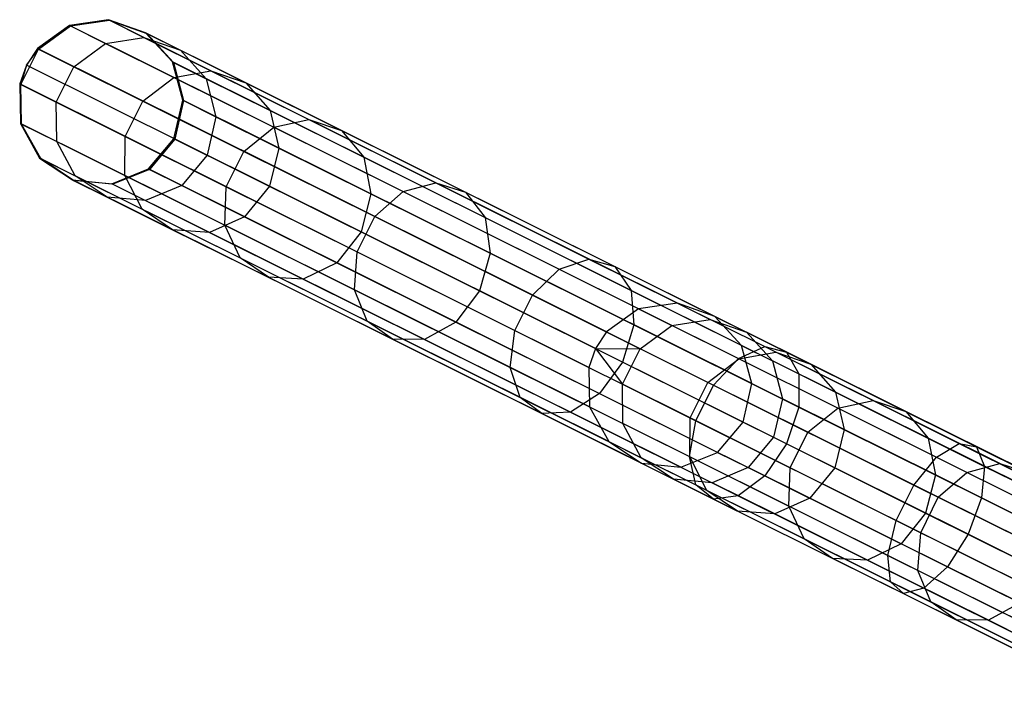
# Model space of a CAD drawing. Extents: x -91 to 92, y -91 to 92.
# Tile 110 of 256: x -81.78 to -69.86, y 33.59 to 41.76. Entities that reach past the tile are written whole.
import ezdxf

# ---------------------------------------------------------------- set-up
doc = ezdxf.new("R2010")
doc.units = 0
doc.header["$LTSCALE"] = 25.4
doc.layers.get('0').update_dxf_attribs({"linetype": 'CONTINUOUS'})

# ---------------------------------------------------------------- blocks, each defined once
blk = doc.blocks.new('NL2500012258_STL_2')
at = {"color": 0}
for p, q in [((11.067, 41.264, 48.947), (10.68, 40.983, 48.963)), ((11.067, 41.264, 48.947), (10.68, 40.983, 48.963)), ((10.693, 40.977, 45.838), (11.081, 41.257, 45.856)), ((10.693, 40.977, 45.838), (11.081, 41.257, 45.856)), ((11.54, 41.332, 48.92), (11.067, 41.264, 48.947)), ((11.54, 41.332, 48.92), (11.067, 41.264, 48.947)), ((17.953, 37.835, 158.947), (11.067, 41.264, 48.947)), ((17.953, 37.835, 158.947), (11.067, 41.264, 48.947)), ((11.067, 41.264, 48.947), (11.081, 41.257, 45.856)), ((11.067, 41.264, 48.947), (11.081, 41.257, 45.856)), ((11.081, 41.257, 45.856), (11.553, 41.326, 45.887)), ((11.081, 41.257, 45.856), (11.553, 41.326, 45.887)), ((11.081, 41.257, 45.856), (11.505, 41.046, 42.801)), ((11.081, 41.257, 45.856), (11.505, 41.046, 42.801)), ((18.426, 37.904, 158.92), (11.54, 41.332, 48.92)), ((11.99, 41.172, 48.887), (11.54, 41.332, 48.92)), ((18.426, 37.904, 158.92), (11.54, 41.332, 48.92)), ((11.54, 41.332, 48.92), (11.553, 41.326, 45.887)), ((11.54, 41.332, 48.92), (11.553, 41.326, 45.887)), ((11.99, 41.172, 48.887), (11.54, 41.332, 48.92)), ((11.553, 41.326, 45.887), (11.97, 41.118, 42.89)), ((11.553, 41.326, 45.887), (11.97, 41.118, 42.89)), ((11.553, 41.326, 45.887), (12.003, 41.166, 45.925)), ((11.553, 41.326, 45.887), (12.003, 41.166, 45.925)), ((11.505, 41.046, 42.801), (11.97, 41.118, 42.89)), ((11.505, 41.046, 42.801), (11.97, 41.118, 42.89)), ((11.97, 41.118, 42.89), (12.78, 40.715, 39.995)), ((11.97, 41.118, 42.89), (12.78, 40.715, 39.995)), ((11.97, 41.118, 42.89), (12.41, 40.964, 42.997)), ((11.97, 41.118, 42.89), (12.41, 40.964, 42.997)), ((18.876, 37.744, 158.887), (11.99, 41.172, 48.887)), ((12.314, 40.822, 48.856), (11.99, 41.172, 48.887)), ((18.876, 37.744, 158.887), (11.99, 41.172, 48.887)), ((11.99, 41.172, 48.887), (12.003, 41.166, 45.925)), ((11.99, 41.172, 48.887), (12.003, 41.166, 45.925)), ((12.314, 40.822, 48.856), (11.99, 41.172, 48.887)), ((12.003, 41.166, 45.925), (12.41, 40.964, 42.997)), ((12.003, 41.166, 45.925), (12.41, 40.964, 42.997)), ((12.003, 41.166, 45.925), (12.327, 40.815, 45.96)), ((12.003, 41.166, 45.925), (12.327, 40.815, 45.96)), ((10.68, 40.983, 48.963), (10.547, 40.782, 48.965)), ((10.68, 40.983, 48.963), (10.547, 40.782, 48.965)), ((17.565, 37.555, 158.963), (10.68, 40.983, 48.963)), ((17.565, 37.555, 158.963), (10.68, 40.983, 48.963)), ((10.68, 40.983, 48.963), (10.693, 40.977, 45.838)), ((10.68, 40.983, 48.963), (10.693, 40.977, 45.838)), ((11.122, 40.763, 42.75), (11.505, 41.046, 42.801)), ((11.122, 40.763, 42.75), (11.505, 41.046, 42.801)), ((11.505, 41.046, 42.801), (12.331, 40.635, 39.85)), ((11.505, 41.046, 42.801), (12.331, 40.635, 39.85)), ((10.48, 40.548, 45.838), (10.693, 40.977, 45.838)), ((10.48, 40.548, 45.838), (10.693, 40.977, 45.838)), ((10.547, 40.782, 48.965), (10.693, 40.977, 45.838)), ((10.547, 40.782, 48.965), (10.693, 40.977, 45.838)), ((10.693, 40.977, 45.838), (11.122, 40.763, 42.75)), ((10.693, 40.977, 45.838), (11.122, 40.763, 42.75)), ((12.41, 40.964, 42.997), (13.201, 40.57, 40.17)), ((12.41, 40.964, 42.997), (13.201, 40.57, 40.17)), ((12.41, 40.964, 42.997), (12.724, 40.618, 43.099)), ((12.41, 40.964, 42.997), (12.724, 40.618, 43.099)), ((10.547, 40.782, 48.965), (10.467, 40.555, 48.963)), ((10.547, 40.782, 48.965), (10.467, 40.555, 48.963)), ((10.547, 40.782, 48.965), (10.48, 40.548, 45.838)), ((10.547, 40.782, 48.965), (10.48, 40.548, 45.838)), ((17.433, 37.354, 158.965), (10.547, 40.782, 48.965)), ((17.433, 37.354, 158.965), (10.547, 40.782, 48.965)), ((10.909, 40.335, 42.75), (11.122, 40.763, 42.75)), ((10.909, 40.335, 42.75), (11.122, 40.763, 42.75)), ((11.122, 40.763, 42.75), (11.957, 40.348, 39.768)), ((11.122, 40.763, 42.75), (11.957, 40.348, 39.768)), ((19.2, 37.393, 158.856), (12.314, 40.822, 48.856)), ((12.438, 40.36, 48.833), (12.314, 40.822, 48.856)), ((19.2, 37.393, 158.856), (12.314, 40.822, 48.856)), ((12.314, 40.822, 48.856), (12.327, 40.815, 45.96)), ((12.314, 40.822, 48.856), (12.327, 40.815, 45.96)), ((12.438, 40.36, 48.833), (12.314, 40.822, 48.856)), ((12.327, 40.815, 45.96), (12.724, 40.618, 43.099)), ((12.327, 40.815, 45.96), (12.724, 40.618, 43.099)), ((12.327, 40.815, 45.96), (12.45, 40.354, 45.985)), ((12.327, 40.815, 45.96), (12.45, 40.354, 45.985)), ((11.957, 40.348, 39.768), (12.331, 40.635, 39.85)), ((11.957, 40.348, 39.768), (12.331, 40.635, 39.85)), ((12.331, 40.635, 39.85), (12.78, 40.715, 39.995)), ((12.331, 40.635, 39.85), (12.78, 40.715, 39.995)), ((12.331, 40.635, 39.85), (13.54, 40.033, 37.069)), ((12.331, 40.635, 39.85), (13.54, 40.033, 37.069)), ((12.78, 40.715, 39.995), (13.966, 40.124, 37.267)), ((12.78, 40.715, 39.995), (13.966, 40.124, 37.267)), ((12.78, 40.715, 39.995), (13.201, 40.57, 40.17)), ((12.78, 40.715, 39.995), (13.201, 40.57, 40.17)), ((17.352, 37.126, 158.963), (10.467, 40.555, 48.963)), ((17.352, 37.126, 158.963), (10.467, 40.555, 48.963)), ((10.467, 40.555, 48.963), (10.476, 40.077, 48.947)), ((10.467, 40.555, 48.963), (10.48, 40.548, 45.838)), ((10.467, 40.555, 48.963), (10.476, 40.077, 48.947)), ((10.467, 40.555, 48.963), (10.48, 40.548, 45.838)), ((10.489, 40.07, 45.856), (10.48, 40.548, 45.838)), ((10.48, 40.548, 45.838), (10.909, 40.335, 42.75)), ((10.48, 40.548, 45.838), (10.909, 40.335, 42.75)), ((10.489, 40.07, 45.856), (10.48, 40.548, 45.838)), ((12.724, 40.618, 43.099), (13.498, 40.232, 40.335)), ((12.724, 40.618, 43.099), (13.498, 40.232, 40.335)), ((12.724, 40.618, 43.099), (12.841, 40.159, 43.171)), ((12.724, 40.618, 43.099), (12.841, 40.159, 43.171)), ((13.201, 40.57, 40.17), (14.359, 39.993, 37.506)), ((13.201, 40.57, 40.17), (14.359, 39.993, 37.506)), ((13.201, 40.57, 40.17), (13.498, 40.232, 40.335)), ((13.201, 40.57, 40.17), (13.498, 40.232, 40.335)), ((10.914, 39.859, 42.801), (10.909, 40.335, 42.75)), ((10.909, 40.335, 42.75), (11.743, 39.919, 39.768)), ((10.909, 40.335, 42.75), (11.743, 39.919, 39.768)), ((10.914, 39.859, 42.801), (10.909, 40.335, 42.75)), ((11.743, 39.919, 39.768), (11.957, 40.348, 39.768)), ((11.743, 39.919, 39.768), (11.957, 40.348, 39.768)), ((11.957, 40.348, 39.768), (13.179, 39.739, 36.957)), ((11.957, 40.348, 39.768), (13.179, 39.739, 36.957)), ((12.333, 39.893, 48.825), (12.438, 40.36, 48.833)), ((12.333, 39.893, 48.825), (12.438, 40.36, 48.833)), ((12.45, 40.354, 45.985), (12.345, 39.887, 45.994)), ((12.45, 40.354, 45.985), (12.345, 39.887, 45.994)), ((19.324, 36.931, 158.833), (12.438, 40.36, 48.833)), ((19.324, 36.931, 158.833), (12.438, 40.36, 48.833)), ((12.438, 40.36, 48.833), (12.45, 40.354, 45.985)), ((12.438, 40.36, 48.833), (12.45, 40.354, 45.985)), ((12.45, 40.354, 45.985), (12.841, 40.159, 43.171)), ((12.45, 40.354, 45.985), (12.841, 40.159, 43.171)), ((12.841, 40.159, 43.171), (12.734, 39.693, 43.197)), ((12.841, 40.159, 43.171), (12.734, 39.693, 43.197)), ((12.841, 40.159, 43.171), (13.602, 39.78, 40.452)), ((12.841, 40.159, 43.171), (13.602, 39.78, 40.452)), ((13.498, 40.232, 40.335), (14.63, 39.668, 37.731)), ((13.498, 40.232, 40.335), (14.63, 39.668, 37.731)), ((13.498, 40.232, 40.335), (13.602, 39.78, 40.452)), ((13.498, 40.232, 40.335), (13.602, 39.78, 40.452)), ((17.362, 36.648, 158.947), (10.476, 40.077, 48.947)), ((10.476, 40.077, 48.947), (10.707, 39.658, 48.92)), ((17.362, 36.648, 158.947), (10.476, 40.077, 48.947)), ((10.476, 40.077, 48.947), (10.489, 40.07, 45.856)), ((10.476, 40.077, 48.947), (10.707, 39.658, 48.92)), ((10.476, 40.077, 48.947), (10.489, 40.07, 45.856)), ((10.72, 39.652, 45.887), (10.489, 40.07, 45.856)), ((10.489, 40.07, 45.856), (10.914, 39.859, 42.801)), ((10.489, 40.07, 45.856), (10.914, 39.859, 42.801)), ((10.72, 39.652, 45.887), (10.489, 40.07, 45.856)), ((13.179, 39.739, 36.957), (13.54, 40.033, 37.069)), ((13.179, 39.739, 36.957), (13.54, 40.033, 37.069)), ((13.54, 40.033, 37.069), (13.966, 40.124, 37.267)), ((13.54, 40.033, 37.069), (13.966, 40.124, 37.267)), ((13.54, 40.033, 37.069), (15.106, 39.253, 34.519)), ((13.54, 40.033, 37.069), (15.106, 39.253, 34.519)), ((13.966, 40.124, 37.267), (15.502, 39.359, 34.766)), ((13.966, 40.124, 37.267), (15.502, 39.359, 34.766)), ((13.966, 40.124, 37.267), (14.359, 39.993, 37.506)), ((13.966, 40.124, 37.267), (14.359, 39.993, 37.506)), ((11.74, 39.448, 39.85), (11.743, 39.919, 39.768)), ((11.74, 39.448, 39.85), (11.743, 39.919, 39.768)), ((11.743, 39.919, 39.768), (12.966, 39.311, 36.957)), ((11.743, 39.919, 39.768), (12.966, 39.311, 36.957)), ((14.359, 39.993, 37.506), (15.86, 39.246, 35.063)), ((14.359, 39.993, 37.506), (15.86, 39.246, 35.063)), ((14.359, 39.993, 37.506), (14.63, 39.668, 37.731)), ((14.359, 39.993, 37.506), (14.63, 39.668, 37.731)), ((11.136, 39.444, 42.89), (10.914, 39.859, 42.801)), ((10.914, 39.859, 42.801), (11.74, 39.448, 39.85)), ((10.914, 39.859, 42.801), (11.74, 39.448, 39.85)), ((11.136, 39.444, 42.89), (10.914, 39.859, 42.801)), ((12.024, 39.528, 48.833), (12.333, 39.893, 48.825)), ((12.024, 39.528, 48.833), (12.333, 39.893, 48.825)), ((12.345, 39.887, 45.994), (12.036, 39.522, 45.985)), ((12.345, 39.887, 45.994), (12.036, 39.522, 45.985)), ((19.219, 36.464, 158.825), (12.333, 39.893, 48.825)), ((19.219, 36.464, 158.825), (12.333, 39.893, 48.825)), ((12.333, 39.893, 48.825), (12.345, 39.887, 45.994)), ((12.333, 39.893, 48.825), (12.345, 39.887, 45.994)), ((12.734, 39.693, 43.197), (12.345, 39.887, 45.994)), ((12.734, 39.693, 43.197), (12.345, 39.887, 45.994)), ((12.734, 39.693, 43.197), (12.427, 39.327, 43.171)), ((12.734, 39.693, 43.197), (12.427, 39.327, 43.171)), ((13.49, 39.317, 40.494), (12.734, 39.693, 43.197)), ((13.49, 39.317, 40.494), (12.734, 39.693, 43.197)), ((12.966, 39.311, 36.957), (13.179, 39.739, 36.957)), ((12.966, 39.311, 36.957), (13.179, 39.739, 36.957)), ((13.179, 39.739, 36.957), (14.762, 38.951, 34.38)), ((13.179, 39.739, 36.957), (14.762, 38.951, 34.38)), ((13.602, 39.78, 40.452), (13.49, 39.317, 40.494)), ((13.602, 39.78, 40.452), (13.49, 39.317, 40.494)), ((13.602, 39.78, 40.452), (14.716, 39.225, 37.89)), ((13.602, 39.78, 40.452), (14.716, 39.225, 37.89)), ((17.592, 36.23, 158.92), (10.707, 39.658, 48.92)), ((10.707, 39.658, 48.92), (11.105, 39.395, 48.887)), ((17.592, 36.23, 158.92), (10.707, 39.658, 48.92)), ((10.707, 39.658, 48.92), (11.105, 39.395, 48.887)), ((10.707, 39.658, 48.92), (10.72, 39.652, 45.887)), ((10.707, 39.658, 48.92), (10.72, 39.652, 45.887)), ((11.118, 39.389, 45.925), (10.72, 39.652, 45.887)), ((10.72, 39.652, 45.887), (11.136, 39.444, 42.89)), ((10.72, 39.652, 45.887), (11.136, 39.444, 42.89)), ((11.118, 39.389, 45.925), (10.72, 39.652, 45.887)), ((14.63, 39.668, 37.731), (16.097, 38.938, 35.343)), ((14.63, 39.668, 37.731), (16.097, 38.938, 35.343)), ((14.63, 39.668, 37.731), (14.716, 39.225, 37.89)), ((14.63, 39.668, 37.731), (14.716, 39.225, 37.89)), ((11.525, 39.187, 42.997), (11.136, 39.444, 42.89)), ((11.136, 39.444, 42.89), (11.946, 39.041, 39.995)), ((11.136, 39.444, 42.89), (11.946, 39.041, 39.995)), ((11.525, 39.187, 42.997), (11.136, 39.444, 42.89)), ((11.581, 39.348, 48.856), (12.024, 39.528, 48.833)), ((11.581, 39.348, 48.856), (12.024, 39.528, 48.833)), ((12.036, 39.522, 45.985), (11.593, 39.342, 45.96)), ((12.036, 39.522, 45.985), (11.593, 39.342, 45.96)), ((11.946, 39.041, 39.995), (11.74, 39.448, 39.85)), ((11.74, 39.448, 39.85), (12.949, 38.845, 37.069)), ((11.74, 39.448, 39.85), (12.949, 38.845, 37.069)), ((11.946, 39.041, 39.995), (11.74, 39.448, 39.85)), ((18.909, 36.099, 158.833), (12.024, 39.528, 48.833)), ((18.909, 36.099, 158.833), (12.024, 39.528, 48.833)), ((12.024, 39.528, 48.833), (12.036, 39.522, 45.985)), ((12.024, 39.528, 48.833), (12.036, 39.522, 45.985)), ((12.036, 39.522, 45.985), (12.427, 39.327, 43.171)), ((12.036, 39.522, 45.985), (12.427, 39.327, 43.171)), ((17.991, 35.967, 158.887), (11.105, 39.395, 48.887)), ((11.105, 39.395, 48.887), (11.581, 39.348, 48.856)), ((17.991, 35.967, 158.887), (11.105, 39.395, 48.887)), ((11.105, 39.395, 48.887), (11.581, 39.348, 48.856)), ((11.105, 39.395, 48.887), (11.118, 39.389, 45.925)), ((11.105, 39.395, 48.887), (11.118, 39.389, 45.925)), ((11.593, 39.342, 45.96), (11.118, 39.389, 45.925)), ((11.118, 39.389, 45.925), (11.525, 39.187, 42.997)), ((11.118, 39.389, 45.925), (11.525, 39.187, 42.997)), ((11.593, 39.342, 45.96), (11.118, 39.389, 45.925)), ((18.466, 35.92, 158.856), (11.581, 39.348, 48.856)), ((18.466, 35.92, 158.856), (11.581, 39.348, 48.856)), ((11.581, 39.348, 48.856), (11.593, 39.342, 45.96)), ((11.581, 39.348, 48.856), (11.593, 39.342, 45.96)), ((11.593, 39.342, 45.96), (11.99, 39.144, 43.099)), ((11.593, 39.342, 45.96), (11.99, 39.144, 43.099)), ((12.427, 39.327, 43.171), (11.99, 39.144, 43.099)), ((12.427, 39.327, 43.171), (11.99, 39.144, 43.099)), ((12.427, 39.327, 43.171), (13.188, 38.948, 40.452)), ((12.427, 39.327, 43.171), (13.188, 38.948, 40.452)), ((13.49, 39.317, 40.494), (13.188, 38.948, 40.452)), ((13.49, 39.317, 40.494), (13.188, 38.948, 40.452)), ((14.598, 38.765, 37.948), (13.49, 39.317, 40.494)), ((14.598, 38.765, 37.948), (13.49, 39.317, 40.494)), ((15.106, 39.253, 34.519), (15.502, 39.359, 34.766)), ((15.106, 39.253, 34.519), (15.502, 39.359, 34.766)), ((15.502, 39.359, 34.766), (17.354, 38.437, 32.548)), ((15.502, 39.359, 34.766), (17.354, 38.437, 32.548)), ((15.502, 39.359, 34.766), (15.86, 39.246, 35.063)), ((15.502, 39.359, 34.766), (15.86, 39.246, 35.063)), ((12.949, 38.845, 37.069), (12.966, 39.311, 36.957)), ((12.949, 38.845, 37.069), (12.966, 39.311, 36.957)), ((12.966, 39.311, 36.957), (14.548, 38.523, 34.38)), ((12.966, 39.311, 36.957), (14.548, 38.523, 34.38)), ((14.716, 39.225, 37.89), (14.598, 38.765, 37.948)), ((14.716, 39.225, 37.89), (14.598, 38.765, 37.948)), ((14.716, 39.225, 37.89), (16.158, 38.507, 35.542)), ((14.716, 39.225, 37.89), (16.158, 38.507, 35.542)), ((14.762, 38.951, 34.38), (15.106, 39.253, 34.519)), ((14.762, 38.951, 34.38), (15.106, 39.253, 34.519)), ((15.106, 39.253, 34.519), (16.993, 38.313, 32.258)), ((15.106, 39.253, 34.519), (16.993, 38.313, 32.258)), ((15.86, 39.246, 35.063), (17.668, 38.345, 32.897)), ((15.86, 39.246, 35.063), (17.668, 38.345, 32.897)), ((15.86, 39.246, 35.063), (16.097, 38.938, 35.343)), ((15.86, 39.246, 35.063), (16.097, 38.938, 35.343)), ((11.99, 39.144, 43.099), (11.525, 39.187, 42.997)), ((11.525, 39.187, 42.997), (12.316, 38.792, 40.17)), ((11.525, 39.187, 42.997), (12.316, 38.792, 40.17)), ((11.99, 39.144, 43.099), (11.525, 39.187, 42.997)), ((11.99, 39.144, 43.099), (12.764, 38.759, 40.335)), ((11.99, 39.144, 43.099), (12.764, 38.759, 40.335)), ((12.316, 38.792, 40.17), (11.946, 39.041, 39.995)), ((11.946, 39.041, 39.995), (13.133, 38.45, 37.267)), ((11.946, 39.041, 39.995), (13.133, 38.45, 37.267)), ((12.316, 38.792, 40.17), (11.946, 39.041, 39.995)), ((13.188, 38.948, 40.452), (12.764, 38.759, 40.335)), ((13.188, 38.948, 40.452), (12.764, 38.759, 40.335)), ((13.133, 38.45, 37.267), (12.949, 38.845, 37.069)), ((12.949, 38.845, 37.069), (14.515, 38.066, 34.519)), ((12.949, 38.845, 37.069), (14.515, 38.066, 34.519)), ((13.133, 38.45, 37.267), (12.949, 38.845, 37.069)), ((13.188, 38.948, 40.452), (14.302, 38.393, 37.89)), ((13.188, 38.948, 40.452), (14.302, 38.393, 37.89)), ((14.548, 38.523, 34.38), (14.762, 38.951, 34.38)), ((14.548, 38.523, 34.38), (14.762, 38.951, 34.38)), ((14.762, 38.951, 34.38), (16.669, 38.001, 32.095)), ((14.762, 38.951, 34.38), (16.669, 38.001, 32.095)), ((16.097, 38.938, 35.343), (17.864, 38.058, 33.225)), ((16.097, 38.938, 35.343), (17.864, 38.058, 33.225)), ((16.097, 38.938, 35.343), (16.158, 38.507, 35.542)), ((16.097, 38.938, 35.343), (16.158, 38.507, 35.542)), ((12.764, 38.759, 40.335), (12.316, 38.792, 40.17)), ((12.316, 38.792, 40.17), (13.475, 38.216, 37.506)), ((12.316, 38.792, 40.17), (13.475, 38.216, 37.506)), ((12.764, 38.759, 40.335), (12.316, 38.792, 40.17)), ((12.764, 38.759, 40.335), (13.896, 38.195, 37.731)), ((12.764, 38.759, 40.335), (13.896, 38.195, 37.731)), ((14.598, 38.765, 37.948), (14.302, 38.393, 37.89)), ((14.598, 38.765, 37.948), (14.302, 38.393, 37.89)), ((16.031, 38.051, 35.613), (14.598, 38.765, 37.948)), ((16.031, 38.051, 35.613), (14.598, 38.765, 37.948)), ((14.515, 38.066, 34.519), (14.548, 38.523, 34.38)), ((14.515, 38.066, 34.519), (14.548, 38.523, 34.38)), ((14.548, 38.523, 34.38), (16.456, 37.573, 32.095)), ((14.548, 38.523, 34.38), (16.456, 37.573, 32.095)), ((16.158, 38.507, 35.542), (16.031, 38.051, 35.613)), ((16.158, 38.507, 35.542), (16.031, 38.051, 35.613)), ((16.158, 38.507, 35.542), (17.897, 37.641, 33.459)), ((16.158, 38.507, 35.542), (17.897, 37.641, 33.459)), ((13.475, 38.216, 37.506), (13.133, 38.45, 37.267)), ((13.133, 38.45, 37.267), (14.669, 37.685, 34.766)), ((13.133, 38.45, 37.267), (14.669, 37.685, 34.766)), ((13.475, 38.216, 37.506), (13.133, 38.45, 37.267)), ((14.302, 38.393, 37.89), (13.896, 38.195, 37.731)), ((14.302, 38.393, 37.89), (13.896, 38.195, 37.731)), ((14.302, 38.393, 37.89), (15.744, 37.675, 35.542)), ((14.302, 38.393, 37.89), (15.744, 37.675, 35.542)), ((16.993, 38.313, 32.258), (17.354, 38.437, 32.548)), ((16.993, 38.313, 32.258), (17.354, 38.437, 32.548)), ((17.354, 38.437, 32.548), (19.48, 37.379, 30.661)), ((17.354, 38.437, 32.548), (19.48, 37.379, 30.661)), ((17.354, 38.437, 32.548), (17.668, 38.345, 32.897)), ((17.354, 38.437, 32.548), (17.668, 38.345, 32.897)), ((16.669, 38.001, 32.095), (16.993, 38.313, 32.258)), ((16.669, 38.001, 32.095), (16.993, 38.313, 32.258)), ((16.993, 38.313, 32.258), (19.161, 37.234, 30.336)), ((16.993, 38.313, 32.258), (19.161, 37.234, 30.336)), ((17.668, 38.345, 32.897), (19.745, 37.311, 31.055)), ((17.668, 38.345, 32.897), (19.745, 37.311, 31.055)), ((17.668, 38.345, 32.897), (17.864, 38.058, 33.225)), ((17.668, 38.345, 32.897), (17.864, 38.058, 33.225)), ((13.896, 38.195, 37.731), (13.475, 38.216, 37.506)), ((13.475, 38.216, 37.506), (14.975, 37.469, 35.063)), ((13.475, 38.216, 37.506), (14.975, 37.469, 35.063)), ((13.896, 38.195, 37.731), (13.475, 38.216, 37.506)), ((13.896, 38.195, 37.731), (15.363, 37.465, 35.343)), ((13.896, 38.195, 37.731), (15.363, 37.465, 35.343)), ((14.669, 37.685, 34.766), (14.515, 38.066, 34.519)), ((14.515, 38.066, 34.519), (16.402, 37.126, 32.258)), ((14.515, 38.066, 34.519), (16.402, 37.126, 32.258)), ((14.669, 37.685, 34.766), (14.515, 38.066, 34.519)), ((16.031, 38.051, 35.613), (15.744, 37.675, 35.542)), ((16.031, 38.051, 35.613), (15.744, 37.675, 35.542)), ((17.76, 37.191, 33.543), (16.031, 38.051, 35.613)), ((17.76, 37.191, 33.543), (16.031, 38.051, 35.613)), ((17.864, 38.058, 33.225), (19.894, 37.047, 31.425)), ((17.864, 38.058, 33.225), (19.894, 37.047, 31.425)), ((17.864, 38.058, 33.225), (17.897, 37.641, 33.459)), ((17.864, 38.058, 33.225), (17.897, 37.641, 33.459)), ((16.456, 37.573, 32.095), (16.669, 38.001, 32.095)), ((16.456, 37.573, 32.095), (16.669, 38.001, 32.095)), ((16.669, 38.001, 32.095), (18.86, 36.91, 30.152)), ((16.669, 38.001, 32.095), (18.86, 36.91, 30.152)), ((18.426, 37.904, 158.92), (17.953, 37.835, 158.947)), ((18.426, 37.904, 158.92), (17.953, 37.835, 158.947)), ((18.876, 37.744, 158.887), (18.426, 37.904, 158.92)), ((18.426, 37.904, 158.92), (18.82, 37.707, 161.94)), ((18.426, 37.904, 158.92), (18.82, 37.707, 161.94)), ((18.876, 37.744, 158.887), (18.426, 37.904, 158.92)), ((17.953, 37.835, 158.947), (17.565, 37.555, 158.963)), ((17.953, 37.835, 158.947), (17.565, 37.555, 158.963)), ((17.953, 37.835, 158.947), (18.355, 37.635, 162.026)), ((17.953, 37.835, 158.947), (18.355, 37.635, 162.026)), ((14.975, 37.469, 35.063), (14.669, 37.685, 34.766)), ((14.669, 37.685, 34.766), (16.52, 36.763, 32.548)), ((14.669, 37.685, 34.766), (16.52, 36.763, 32.548)), ((14.975, 37.469, 35.063), (14.669, 37.685, 34.766)), ((15.744, 37.675, 35.542), (15.363, 37.465, 35.343)), ((15.744, 37.675, 35.542), (15.363, 37.465, 35.343)), ((15.744, 37.675, 35.542), (17.483, 36.809, 33.459)), ((15.744, 37.675, 35.542), (17.483, 36.809, 33.459)), ((18.355, 37.635, 162.026), (18.82, 37.707, 161.94)), ((18.355, 37.635, 162.026), (18.82, 37.707, 161.94)), ((18.82, 37.707, 161.94), (19.261, 37.552, 161.837)), ((19.615, 37.312, 164.861), (18.82, 37.707, 161.94)), ((19.615, 37.312, 164.861), (18.82, 37.707, 161.94)), ((18.82, 37.707, 161.94), (19.261, 37.552, 161.837)), ((19.2, 37.393, 158.856), (18.876, 37.744, 158.887)), ((18.876, 37.744, 158.887), (19.261, 37.552, 161.837)), ((18.876, 37.744, 158.887), (19.261, 37.552, 161.837)), ((19.2, 37.393, 158.856), (18.876, 37.744, 158.887)), ((16.402, 37.126, 32.258), (16.456, 37.573, 32.095)), ((16.402, 37.126, 32.258), (16.456, 37.573, 32.095)), ((16.456, 37.573, 32.095), (18.647, 36.482, 30.152)), ((16.456, 37.573, 32.095), (18.647, 36.482, 30.152)), ((17.565, 37.555, 158.963), (17.433, 37.354, 158.965)), ((17.565, 37.555, 158.963), (17.433, 37.354, 158.965)), ((17.565, 37.555, 158.963), (17.972, 37.352, 162.075)), ((17.565, 37.555, 158.963), (17.972, 37.352, 162.075)), ((17.897, 37.641, 33.459), (17.76, 37.191, 33.543)), ((17.897, 37.641, 33.459), (17.76, 37.191, 33.543)), ((17.897, 37.641, 33.459), (19.894, 36.647, 31.687)), ((17.897, 37.641, 33.459), (19.894, 36.647, 31.687)), ((17.972, 37.352, 162.075), (18.355, 37.635, 162.026)), ((17.972, 37.352, 162.075), (18.355, 37.635, 162.026)), ((19.165, 37.232, 165.003), (18.355, 37.635, 162.026)), ((19.165, 37.232, 165.003), (18.355, 37.635, 162.026)), ((19.261, 37.552, 161.837), (19.576, 37.205, 161.739)), ((20.037, 37.166, 164.689), (19.261, 37.552, 161.837)), ((20.037, 37.166, 164.689), (19.261, 37.552, 161.837)), ((19.261, 37.552, 161.837), (19.576, 37.205, 161.739)), ((15.363, 37.465, 35.343), (14.975, 37.469, 35.063)), ((14.975, 37.469, 35.063), (16.783, 36.568, 32.897)), ((14.975, 37.469, 35.063), (16.783, 36.568, 32.897)), ((15.363, 37.465, 35.343), (14.975, 37.469, 35.063)), ((15.363, 37.465, 35.343), (17.131, 36.585, 33.225)), ((15.363, 37.465, 35.343), (17.131, 36.585, 33.225)), ((17.433, 37.354, 158.965), (17.352, 37.126, 158.963)), ((17.433, 37.354, 158.965), (17.352, 37.126, 158.963)), ((17.433, 37.354, 158.965), (17.972, 37.352, 162.075)), ((17.433, 37.354, 158.965), (17.972, 37.352, 162.075)), ((17.433, 37.354, 158.965), (17.758, 36.924, 162.075)), ((17.433, 37.354, 158.965), (17.758, 36.924, 162.075)), ((17.758, 36.924, 162.075), (17.972, 37.352, 162.075)), ((17.758, 36.924, 162.075), (17.972, 37.352, 162.075)), ((18.79, 36.945, 165.084), (17.972, 37.352, 162.075)), ((18.79, 36.945, 165.084), (17.972, 37.352, 162.075)), ((19.161, 37.234, 30.336), (19.48, 37.379, 30.661)), ((19.161, 37.234, 30.336), (19.48, 37.379, 30.661)), ((19.165, 37.232, 165.003), (19.615, 37.312, 164.861)), ((19.165, 37.232, 165.003), (19.615, 37.312, 164.861)), ((19.324, 36.931, 158.833), (19.2, 37.393, 158.856)), ((19.2, 37.393, 158.856), (19.576, 37.205, 161.739)), ((19.2, 37.393, 158.856), (19.576, 37.205, 161.739)), ((19.324, 36.931, 158.833), (19.2, 37.393, 158.856)), ((19.48, 37.379, 30.661), (21.833, 36.207, 29.149)), ((19.48, 37.379, 30.661), (21.833, 36.207, 29.149)), ((19.48, 37.379, 30.661), (19.745, 37.311, 31.055)), ((19.48, 37.379, 30.661), (19.745, 37.311, 31.055)), ((19.615, 37.312, 164.861), (20.037, 37.166, 164.689)), ((20.791, 36.726, 167.616), (19.615, 37.312, 164.861)), ((20.791, 36.726, 167.616), (19.615, 37.312, 164.861)), ((19.615, 37.312, 164.861), (20.037, 37.166, 164.689)), ((19.745, 37.311, 31.055), (22.043, 36.167, 29.578)), ((19.745, 37.311, 31.055), (22.043, 36.167, 29.578)), ((19.745, 37.311, 31.055), (19.894, 37.047, 31.425)), ((19.745, 37.311, 31.055), (19.894, 37.047, 31.425)), ((17.76, 37.191, 33.543), (17.483, 36.809, 33.459)), ((17.76, 37.191, 33.543), (17.483, 36.809, 33.459)), ((19.744, 36.202, 31.782), (17.76, 37.191, 33.543)), ((19.744, 36.202, 31.782), (17.76, 37.191, 33.543)), ((18.79, 36.945, 165.084), (19.165, 37.232, 165.003)), ((18.79, 36.945, 165.084), (19.165, 37.232, 165.003)), ((18.86, 36.91, 30.152), (19.161, 37.234, 30.336)), ((18.86, 36.91, 30.152), (19.161, 37.234, 30.336)), ((19.161, 37.234, 30.336), (21.56, 36.039, 28.794)), ((19.161, 37.234, 30.336), (21.56, 36.039, 28.794)), ((20.364, 36.635, 167.811), (19.165, 37.232, 165.003)), ((20.364, 36.635, 167.811), (19.165, 37.232, 165.003)), ((19.576, 37.205, 161.739), (19.694, 36.747, 161.67)), ((20.335, 36.828, 164.527), (19.576, 37.205, 161.739)), ((20.335, 36.828, 164.527), (19.576, 37.205, 161.739)), ((19.576, 37.205, 161.739), (19.694, 36.747, 161.67)), ((16.52, 36.763, 32.548), (16.402, 37.126, 32.258)), ((16.402, 37.126, 32.258), (18.569, 36.047, 30.336)), ((16.402, 37.126, 32.258), (18.569, 36.047, 30.336)), ((16.52, 36.763, 32.548), (16.402, 37.126, 32.258)), ((17.352, 37.126, 158.963), (17.758, 36.924, 162.075)), ((17.352, 37.126, 158.963), (17.758, 36.924, 162.075)), ((17.352, 37.126, 158.963), (17.362, 36.648, 158.947)), ((17.352, 37.126, 158.963), (17.362, 36.648, 158.947)), ((20.037, 37.166, 164.689), (20.335, 36.828, 164.527)), ((21.186, 36.594, 167.38), (20.037, 37.166, 164.689)), ((21.186, 36.594, 167.38), (20.037, 37.166, 164.689)), ((20.037, 37.166, 164.689), (20.335, 36.828, 164.527)), ((18.577, 36.517, 165.084), (18.79, 36.945, 165.084)), ((18.577, 36.517, 165.084), (18.79, 36.945, 165.084)), ((20.002, 36.342, 167.922), (18.79, 36.945, 165.084)), ((20.002, 36.342, 167.922), (18.79, 36.945, 165.084)), ((19.219, 36.464, 158.825), (19.324, 36.931, 158.833)), ((19.219, 36.464, 158.825), (19.324, 36.931, 158.833)), ((19.324, 36.931, 158.833), (19.694, 36.747, 161.67)), ((19.324, 36.931, 158.833), (19.694, 36.747, 161.67)), ((19.894, 37.047, 31.425), (22.141, 35.929, 29.981)), ((19.894, 37.047, 31.425), (22.141, 35.929, 29.981)), ((19.894, 37.047, 31.425), (19.894, 36.647, 31.687)), ((19.894, 37.047, 31.425), (19.894, 36.647, 31.687)), ((17.764, 36.448, 162.026), (17.758, 36.924, 162.075)), ((18.577, 36.517, 165.084), (17.758, 36.924, 162.075)), ((17.764, 36.448, 162.026), (17.758, 36.924, 162.075)), ((18.577, 36.517, 165.084), (17.758, 36.924, 162.075)), ((18.647, 36.482, 30.152), (18.86, 36.91, 30.152)), ((18.647, 36.482, 30.152), (18.86, 36.91, 30.152)), ((18.86, 36.91, 30.152), (21.285, 35.703, 28.593)), ((18.86, 36.91, 30.152), (21.285, 35.703, 28.593)), ((20.335, 36.828, 164.527), (20.44, 36.375, 164.412)), ((21.458, 36.269, 167.157), (20.335, 36.828, 164.527)), ((21.458, 36.269, 167.157), (20.335, 36.828, 164.527)), ((20.335, 36.828, 164.527), (20.44, 36.375, 164.412)), ((16.783, 36.568, 32.897), (16.52, 36.763, 32.548)), ((16.52, 36.763, 32.548), (18.646, 35.705, 30.661)), ((16.52, 36.763, 32.548), (18.646, 35.705, 30.661)), ((16.783, 36.568, 32.897), (16.52, 36.763, 32.548)), ((17.483, 36.809, 33.459), (17.131, 36.585, 33.225)), ((17.483, 36.809, 33.459), (17.131, 36.585, 33.225)), ((17.483, 36.809, 33.459), (19.48, 35.815, 31.687)), ((17.483, 36.809, 33.459), (19.48, 35.815, 31.687)), ((19.694, 36.747, 161.67), (19.587, 36.281, 161.645)), ((19.694, 36.747, 161.67), (19.587, 36.281, 161.645)), ((20.44, 36.375, 164.412), (19.694, 36.747, 161.67)), ((20.44, 36.375, 164.412), (19.694, 36.747, 161.67)), ((20.364, 36.635, 167.811), (20.791, 36.726, 167.616)), ((20.364, 36.635, 167.811), (20.791, 36.726, 167.616)), ((20.791, 36.726, 167.616), (21.186, 36.594, 167.38)), ((22.323, 35.963, 170.143), (20.791, 36.726, 167.616)), ((22.323, 35.963, 170.143), (20.791, 36.726, 167.616)), ((20.791, 36.726, 167.616), (21.186, 36.594, 167.38)), ((17.131, 36.585, 33.225), (16.783, 36.568, 32.897)), ((17.131, 36.585, 33.225), (16.783, 36.568, 32.897)), ((17.131, 36.585, 33.225), (19.16, 35.574, 31.425)), ((17.131, 36.585, 33.225), (19.16, 35.574, 31.425)), ((17.362, 36.648, 158.947), (17.764, 36.448, 162.026)), ((17.362, 36.648, 158.947), (17.764, 36.448, 162.026)), ((17.362, 36.648, 158.947), (17.592, 36.23, 158.92)), ((17.362, 36.648, 158.947), (17.592, 36.23, 158.92)), ((19.894, 36.647, 31.687), (19.744, 36.202, 31.782)), ((19.894, 36.647, 31.687), (19.744, 36.202, 31.782)), ((19.894, 36.647, 31.687), (22.104, 35.547, 30.267)), ((19.894, 36.647, 31.687), (22.104, 35.547, 30.267)), ((20.002, 36.342, 167.922), (20.364, 36.635, 167.811)), ((20.002, 36.342, 167.922), (20.364, 36.635, 167.811)), ((21.925, 35.857, 170.388), (20.364, 36.635, 167.811)), ((21.925, 35.857, 170.388), (20.364, 36.635, 167.811)), ((21.186, 36.594, 167.38), (21.458, 36.269, 167.157)), ((22.682, 35.849, 169.848), (21.186, 36.594, 167.38)), ((22.682, 35.849, 169.848), (21.186, 36.594, 167.38)), ((21.186, 36.594, 167.38), (21.458, 36.269, 167.157)), ((16.783, 36.568, 32.897), (18.86, 35.534, 31.055)), ((16.783, 36.568, 32.897), (18.86, 35.534, 31.055)), ((18.569, 36.047, 30.336), (18.647, 36.482, 30.152)), ((18.569, 36.047, 30.336), (18.647, 36.482, 30.152)), ((18.574, 36.045, 165.003), (18.577, 36.517, 165.084)), ((18.574, 36.045, 165.003), (18.577, 36.517, 165.084)), ((19.789, 35.913, 167.922), (18.577, 36.517, 165.084)), ((19.789, 35.913, 167.922), (18.577, 36.517, 165.084)), ((18.647, 36.482, 30.152), (21.071, 35.274, 28.593)), ((18.647, 36.482, 30.152), (21.071, 35.274, 28.593)), ((18.909, 36.099, 158.833), (19.219, 36.464, 158.825)), ((18.909, 36.099, 158.833), (19.219, 36.464, 158.825)), ((19.219, 36.464, 158.825), (19.587, 36.281, 161.645)), ((19.219, 36.464, 158.825), (19.587, 36.281, 161.645)), ((17.987, 36.033, 161.94), (17.764, 36.448, 162.026)), ((18.574, 36.045, 165.003), (17.764, 36.448, 162.026)), ((17.987, 36.033, 161.94), (17.764, 36.448, 162.026)), ((18.574, 36.045, 165.003), (17.764, 36.448, 162.026)), ((19.789, 35.913, 167.922), (20.002, 36.342, 167.922)), ((19.789, 35.913, 167.922), (20.002, 36.342, 167.922)), ((21.58, 35.556, 170.526), (20.002, 36.342, 167.922)), ((21.58, 35.556, 170.526), (20.002, 36.342, 167.922)), ((20.44, 36.375, 164.412), (20.328, 35.912, 164.371)), ((20.44, 36.375, 164.412), (20.328, 35.912, 164.371)), ((21.545, 35.825, 166.999), (20.44, 36.375, 164.412)), ((21.545, 35.825, 166.999), (20.44, 36.375, 164.412)), ((17.592, 36.23, 158.92), (17.987, 36.033, 161.94)), ((17.592, 36.23, 158.92), (17.987, 36.033, 161.94)), ((17.592, 36.23, 158.92), (17.991, 35.967, 158.887)), ((17.592, 36.23, 158.92), (17.991, 35.967, 158.887)), ((19.587, 36.281, 161.645), (19.28, 35.915, 161.67)), ((19.587, 36.281, 161.645), (19.28, 35.915, 161.67)), ((19.587, 36.281, 161.645), (20.328, 35.912, 164.371)), ((19.587, 36.281, 161.645), (20.328, 35.912, 164.371)), ((21.458, 36.269, 167.157), (21.545, 35.825, 166.999)), ((22.92, 35.541, 169.57), (21.458, 36.269, 167.157)), ((22.92, 35.541, 169.57), (21.458, 36.269, 167.157)), ((21.458, 36.269, 167.157), (21.545, 35.825, 166.999)), ((18.466, 35.92, 158.856), (18.909, 36.099, 158.833)), ((18.466, 35.92, 158.856), (18.909, 36.099, 158.833)), ((18.909, 36.099, 158.833), (19.28, 35.915, 161.67)), ((18.909, 36.099, 158.833), (19.28, 35.915, 161.67)), ((19.744, 36.202, 31.782), (19.48, 35.815, 31.687)), ((19.744, 36.202, 31.782), (19.48, 35.815, 31.687)), ((21.941, 35.109, 30.37), (19.744, 36.202, 31.782)), ((21.941, 35.109, 30.37), (19.744, 36.202, 31.782)), ((21.56, 36.039, 28.794), (21.833, 36.207, 29.149)), ((21.56, 36.039, 28.794), (21.833, 36.207, 29.149)), ((21.833, 36.207, 29.149), (24.362, 34.948, 28.044)), ((21.833, 36.207, 29.149), (24.362, 34.948, 28.044)), ((21.833, 36.207, 29.149), (22.043, 36.167, 29.578)), ((21.833, 36.207, 29.149), (22.043, 36.167, 29.578)), ((22.043, 36.167, 29.578), (24.513, 34.937, 28.498)), ((22.043, 36.167, 29.578), (24.513, 34.937, 28.498)), ((22.043, 36.167, 29.578), (22.141, 35.929, 29.981)), ((22.043, 36.167, 29.578), (22.141, 35.929, 29.981)), ((18.376, 35.775, 161.837), (17.987, 36.033, 161.94)), ((18.781, 35.638, 164.861), (17.987, 36.033, 161.94)), ((18.376, 35.775, 161.837), (17.987, 36.033, 161.94)), ((18.781, 35.638, 164.861), (17.987, 36.033, 161.94)), ((18.646, 35.705, 30.661), (18.569, 36.047, 30.336)), ((18.569, 36.047, 30.336), (20.968, 34.852, 28.794)), ((18.569, 36.047, 30.336), (20.968, 34.852, 28.794)), ((18.646, 35.705, 30.661), (18.569, 36.047, 30.336)), ((18.781, 35.638, 164.861), (18.574, 36.045, 165.003)), ((19.773, 35.448, 167.811), (18.574, 36.045, 165.003)), ((18.781, 35.638, 164.861), (18.574, 36.045, 165.003)), ((19.773, 35.448, 167.811), (18.574, 36.045, 165.003)), ((21.285, 35.703, 28.593), (21.56, 36.039, 28.794)), ((21.285, 35.703, 28.593), (21.56, 36.039, 28.794)), ((21.56, 36.039, 28.794), (24.137, 34.756, 27.668)), ((21.56, 36.039, 28.794), (24.137, 34.756, 27.668)), ((17.991, 35.967, 158.887), (18.376, 35.775, 161.837)), ((17.991, 35.967, 158.887), (18.376, 35.775, 161.837)), ((17.991, 35.967, 158.887), (18.466, 35.92, 158.856)), ((17.991, 35.967, 158.887), (18.466, 35.92, 158.856)), ((18.466, 35.92, 158.856), (18.843, 35.732, 161.739)), ((18.466, 35.92, 158.856), (18.843, 35.732, 161.739)), ((19.28, 35.915, 161.67), (18.843, 35.732, 161.739)), ((19.28, 35.915, 161.67), (18.843, 35.732, 161.739)), ((20.026, 35.543, 164.412), (19.28, 35.915, 161.67)), ((20.026, 35.543, 164.412), (19.28, 35.915, 161.67)), ((19.773, 35.448, 167.811), (19.789, 35.913, 167.922)), ((19.773, 35.448, 167.811), (19.789, 35.913, 167.922)), ((21.367, 35.127, 170.526), (19.789, 35.913, 167.922)), ((21.367, 35.127, 170.526), (19.789, 35.913, 167.922)), ((20.328, 35.912, 164.371), (20.026, 35.543, 164.412)), ((20.328, 35.912, 164.371), (20.026, 35.543, 164.412)), ((20.328, 35.912, 164.371), (21.426, 35.365, 166.943)), ((20.328, 35.912, 164.371), (21.426, 35.365, 166.943)), ((21.58, 35.556, 170.526), (21.925, 35.857, 170.388)), ((21.58, 35.556, 170.526), (21.925, 35.857, 170.388)), ((21.925, 35.857, 170.388), (22.323, 35.963, 170.143)), ((21.925, 35.857, 170.388), (22.323, 35.963, 170.143)), ((23.814, 34.917, 172.674), (21.925, 35.857, 170.388)), ((23.814, 34.917, 172.674), (21.925, 35.857, 170.388)), ((22.141, 35.929, 29.981), (22.104, 35.547, 30.267)), ((22.141, 35.929, 29.981), (22.104, 35.547, 30.267)), ((22.141, 35.929, 29.981), (24.555, 34.727, 28.926)), ((22.141, 35.929, 29.981), (24.555, 34.727, 28.926)), ((22.323, 35.963, 170.143), (22.682, 35.849, 169.848)), ((24.176, 35.04, 172.386), (22.323, 35.963, 170.143)), ((24.176, 35.04, 172.386), (22.323, 35.963, 170.143)), ((22.323, 35.963, 170.143), (22.682, 35.849, 169.848)), ((18.843, 35.732, 161.739), (18.376, 35.775, 161.837)), ((19.152, 35.389, 164.689), (18.376, 35.775, 161.837)), ((18.843, 35.732, 161.739), (18.376, 35.775, 161.837)), ((19.152, 35.389, 164.689), (18.376, 35.775, 161.837)), ((19.48, 35.815, 31.687), (19.16, 35.574, 31.425)), ((19.48, 35.815, 31.687), (19.16, 35.574, 31.425)), ((19.48, 35.815, 31.687), (21.69, 34.715, 30.267)), ((19.48, 35.815, 31.687), (21.69, 34.715, 30.267)), ((21.545, 35.825, 166.999), (21.426, 35.365, 166.943)), ((21.545, 35.825, 166.999), (21.426, 35.365, 166.943)), ((22.983, 35.109, 169.373), (21.545, 35.825, 166.999)), ((22.983, 35.109, 169.373), (21.545, 35.825, 166.999)), ((18.86, 35.534, 31.055), (18.646, 35.705, 30.661)), ((18.646, 35.705, 30.661), (21, 34.533, 29.149)), ((18.646, 35.705, 30.661), (21, 34.533, 29.149)), ((18.86, 35.534, 31.055), (18.646, 35.705, 30.661)), ((19.152, 35.389, 164.689), (18.781, 35.638, 164.861)), ((19.957, 35.052, 167.616), (18.781, 35.638, 164.861)), ((19.152, 35.389, 164.689), (18.781, 35.638, 164.861)), ((19.957, 35.052, 167.616), (18.781, 35.638, 164.861)), ((19.601, 35.354, 164.527), (18.843, 35.732, 161.739)), ((19.601, 35.354, 164.527), (18.843, 35.732, 161.739)), ((21.071, 35.274, 28.593), (21.285, 35.703, 28.593)), ((21.071, 35.274, 28.593), (21.285, 35.703, 28.593)), ((21.285, 35.703, 28.593), (23.89, 34.406, 27.455)), ((21.285, 35.703, 28.593), (23.89, 34.406, 27.455)), ((19.16, 35.574, 31.425), (18.86, 35.534, 31.055)), ((19.16, 35.574, 31.425), (18.86, 35.534, 31.055)), ((18.86, 35.534, 31.055), (21.158, 34.39, 29.578)), ((18.86, 35.534, 31.055), (21.158, 34.39, 29.578)), ((19.16, 35.574, 31.425), (21.407, 34.455, 29.981)), ((19.16, 35.574, 31.425), (21.407, 34.455, 29.981)), ((20.026, 35.543, 164.412), (19.601, 35.354, 164.527)), ((20.026, 35.543, 164.412), (19.601, 35.354, 164.527)), ((21.13, 34.993, 166.999), (20.026, 35.543, 164.412)), ((21.13, 34.993, 166.999), (20.026, 35.543, 164.412)), ((21.367, 35.127, 170.526), (21.58, 35.556, 170.526)), ((21.367, 35.127, 170.526), (21.58, 35.556, 170.526)), ((23.489, 34.605, 172.837), (21.58, 35.556, 170.526)), ((23.489, 34.605, 172.837), (21.58, 35.556, 170.526)), ((22.104, 35.547, 30.267), (21.941, 35.109, 30.37)), ((22.104, 35.547, 30.267), (21.941, 35.109, 30.37)), ((22.104, 35.547, 30.267), (24.478, 34.364, 29.23)), ((22.104, 35.547, 30.267), (24.478, 34.364, 29.23)), ((19.601, 35.354, 164.527), (19.152, 35.389, 164.689)), ((20.301, 34.816, 167.38), (19.152, 35.389, 164.689)), ((19.601, 35.354, 164.527), (19.152, 35.389, 164.689)), ((20.301, 34.816, 167.38), (19.152, 35.389, 164.689)), ((19.957, 35.052, 167.616), (19.773, 35.448, 167.811)), ((21.334, 34.67, 170.388), (19.773, 35.448, 167.811)), ((19.957, 35.052, 167.616), (19.773, 35.448, 167.811)), ((21.334, 34.67, 170.388), (19.773, 35.448, 167.811)), ((20.724, 34.795, 167.157), (19.601, 35.354, 164.527)), ((20.724, 34.795, 167.157), (19.601, 35.354, 164.527)), ((20.968, 34.852, 28.794), (21.071, 35.274, 28.593)), ((20.968, 34.852, 28.794), (21.071, 35.274, 28.593)), ((21.071, 35.274, 28.593), (23.676, 33.977, 27.455)), ((21.071, 35.274, 28.593), (23.676, 33.977, 27.455)), ((21.426, 35.365, 166.943), (21.13, 34.993, 166.999)), ((21.426, 35.365, 166.943), (21.13, 34.993, 166.999)), ((21.426, 35.365, 166.943), (22.856, 34.653, 169.302)), ((21.426, 35.365, 166.943), (22.856, 34.653, 169.302)), ((20.301, 34.816, 167.38), (19.957, 35.052, 167.616)), ((21.489, 34.289, 170.143), (19.957, 35.052, 167.616)), ((20.301, 34.816, 167.38), (19.957, 35.052, 167.616)), ((21.489, 34.289, 170.143), (19.957, 35.052, 167.616)), ((21.334, 34.67, 170.388), (21.367, 35.127, 170.526)), ((21.334, 34.67, 170.388), (21.367, 35.127, 170.526)), ((23.276, 34.177, 172.837), (21.367, 35.127, 170.526)), ((23.276, 34.177, 172.837), (21.367, 35.127, 170.526)), ((21.941, 35.109, 30.37), (21.69, 34.715, 30.267)), ((21.941, 35.109, 30.37), (21.69, 34.715, 30.267)), ((24.301, 33.933, 29.339), (21.941, 35.109, 30.37)), ((24.301, 33.933, 29.339), (21.941, 35.109, 30.37)), ((21.13, 34.993, 166.999), (20.724, 34.795, 167.157)), ((21.13, 34.993, 166.999), (20.724, 34.795, 167.157)), ((22.569, 34.277, 169.373), (21.13, 34.993, 166.999)), ((22.569, 34.277, 169.373), (21.13, 34.993, 166.999)), ((20.724, 34.795, 167.157), (20.301, 34.816, 167.38)), ((21.797, 34.072, 169.848), (20.301, 34.816, 167.38)), ((20.724, 34.795, 167.157), (20.301, 34.816, 167.38)), ((21.797, 34.072, 169.848), (20.301, 34.816, 167.38)), ((22.186, 34.067, 169.57), (20.724, 34.795, 167.157)), ((22.186, 34.067, 169.57), (20.724, 34.795, 167.157)), ((21, 34.533, 29.149), (20.968, 34.852, 28.794)), ((20.968, 34.852, 28.794), (23.546, 33.569, 27.668)), ((20.968, 34.852, 28.794), (23.546, 33.569, 27.668)), ((21, 34.533, 29.149), (20.968, 34.852, 28.794)), ((21.489, 34.289, 170.143), (21.334, 34.67, 170.388)), ((23.223, 33.73, 172.674), (21.334, 34.67, 170.388)), ((21.489, 34.289, 170.143), (21.334, 34.67, 170.388)), ((23.223, 33.73, 172.674), (21.334, 34.67, 170.388)), ((21.69, 34.715, 30.267), (21.407, 34.455, 29.981)), ((21.69, 34.715, 30.267), (21.407, 34.455, 29.981)), ((21.69, 34.715, 30.267), (24.064, 33.532, 29.23)), ((21.69, 34.715, 30.267), (24.064, 33.532, 29.23)), ((21.158, 34.39, 29.578), (21, 34.533, 29.149)), ((21, 34.533, 29.149), (23.528, 33.274, 28.044)), ((21, 34.533, 29.149), (23.528, 33.274, 28.044)), ((21.158, 34.39, 29.578), (21, 34.533, 29.149)), ((21.407, 34.455, 29.981), (21.158, 34.39, 29.578)), ((21.407, 34.455, 29.981), (21.158, 34.39, 29.578)), ((21.407, 34.455, 29.981), (23.821, 33.253, 28.926)), ((21.407, 34.455, 29.981), (23.821, 33.253, 28.926)), ((21.158, 34.39, 29.578), (23.628, 33.16, 28.498)), ((21.158, 34.39, 29.578), (23.628, 33.16, 28.498)), ((21.797, 34.072, 169.848), (21.489, 34.289, 170.143)), ((23.342, 33.366, 172.386), (21.489, 34.289, 170.143)), ((21.797, 34.072, 169.848), (21.489, 34.289, 170.143)), ((23.342, 33.366, 172.386), (21.489, 34.289, 170.143)), ((22.569, 34.277, 169.373), (22.186, 34.067, 169.57)), ((22.569, 34.277, 169.373), (22.186, 34.067, 169.57)), ((22.186, 34.067, 169.57), (21.797, 34.072, 169.848)), ((23.607, 33.17, 172.039), (21.797, 34.072, 169.848)), ((22.186, 34.067, 169.57), (21.797, 34.072, 169.848)), ((23.607, 33.17, 172.039), (21.797, 34.072, 169.848)), ((23.955, 33.186, 171.712), (22.186, 34.067, 169.57)), ((23.955, 33.186, 171.712), (22.186, 34.067, 169.57))]:
    blk.add_line(p, q, dxfattribs=at)

msp = doc.modelspace()

# ---------------------------------------------------------------- block references
at = {"color": 0}
msp.add_blockref('NL2500012258_STL_2', (-92.243, 0.428, -1717), dxfattribs=at)

doc.saveas('drawing.dxf')
